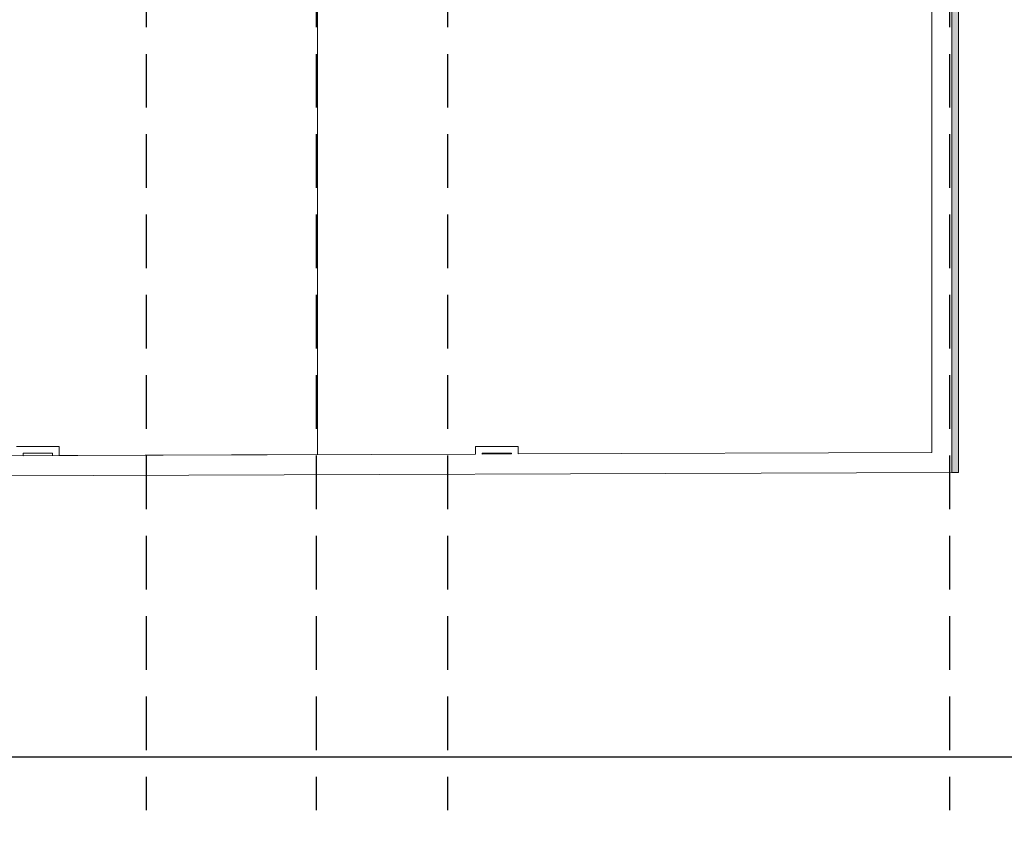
# Model space of a CAD drawing. Header units: metres. Extents: x -31 to 25.9, y -59.6 to 3.
# Tile 38 of 53: x -3.5 to 3.9, y -11.5 to -5.5. Entities that reach past the tile are written whole.
import ezdxf

# ---------------------------------------------------------------- set-up
doc = ezdxf.new("R2010")
doc.units = ezdxf.units.M
doc.linetypes.add('DASHED', pattern=[0.6, 0.4, -0.2])
doc.layers.add('A-ALCAT-LINIES-REFERIDA', color=9, linetype='Continuous', plot=False)
doc.layers.add('A-ALCAT-REF-IMATGE', color=8, linetype='Continuous', plot=False)
for name, color, linetype, lineweight in [('A-P02', 7, 'Continuous', 15), ('MURS DETALL', 7, 'Continuous', 20), ('OMBREJAT SOLID', 7, 'Continuous', 20), ('PAVIMENTOS', 7, 'Continuous', 5)]:
    doc.layers.add(name, color=color, linetype=linetype, lineweight=lineweight)
picture_1 = doc.add_image_def('image1.png', size_in_pixel=(1650, 1200))

msp = doc.modelspace()

# ---------------------------------------------------------------- hatches: boundary and pattern name
at = {"layer": 'OMBREJAT SOLID', "lineweight": 15, "true_color": 0x828282}
msp.add_hatch(color=8, dxfattribs=at).paths.add_polyline_path([(3.4683, -8.8766), (3.5183, -8.8764), (3.5183, -4.1865), (3.4683, -4.1865), (3.4683, -6.1323)])

# ---------------------------------------------------------------- linework, layer by layer
at = {"layer": 'A-ALCAT-LINIES-REFERIDA', "linetype": 'DASHED'}
for p, q in [((-2.55, -3.35), (-2.55, -11.4)), ((-1.28, -3.35), (-1.28, -11.4)), ((-0.3, -3.35), (-0.3, -11.4)), ((3.45, -3.35), (3.45, -11.4))]:
    msp.add_line(p, q, dxfattribs=at)
at = {"layer": 'A-P02'}
for p, q in [((3.3185, -8.7271), (3.3185, -4.2515)), ((-3.4704, -8.6824), (-3.5204, -8.6824)), ((-3.4704, -8.6824), (-3.2504, -8.6824)), ((-3.4704, -8.7324), (-3.4704, -8.7512)), ((-3.2504, -8.7324), (-3.4704, -8.7324)), ((-3.2504, -8.7504), (-3.4704, -8.7512)), ((-3.4704, -8.7512), (-3.2504, -8.7504)), ((-3.2004, -8.6824), (-3.2504, -8.6824)), ((-3.2504, -8.7504), (-3.2504, -8.7324)), ((-3.2004, -8.6824), (-3.2004, -8.7502)), ((-3.2004, -8.7502), (-0.0904, -8.7392)), ((-1.2715, -8.7434), (-3.2004, -8.7502)), ((-0.0904, -8.7392), (-0.0904, -8.6824)), ((-0.0404, -8.6824), (-0.0904, -8.6824)), ((-0.0404, -8.6824), (0.1796, -8.6824)), ((-0.0404, -8.7324), (-0.0404, -8.739)), ((0.1796, -8.7324), (-0.0404, -8.7324)), ((-0.0404, -8.739), (0.1796, -8.7383)), ((0.2296, -8.6824), (0.1796, -8.6824)), ((0.1796, -8.7383), (0.1796, -8.7324)), ((0.2296, -8.6824), (0.2296, -8.7381)), ((0.2296, -8.7381), (3.3185, -8.7271)), ((3.4683, -8.8766), (3.4683, -8.7266)), ((3.4683, -8.8766), (-10.1255, -8.9248)), ((-10.1255, -8.9248), (3.4683, -8.8766))]:
    msp.add_line(p, q, dxfattribs=at)
at = {"layer": 'MURS DETALL'}
for p, q in [((3.4683, -4.1865), (3.4683, -8.8766)), ((3.5183, -8.8764), (3.5183, -4.1865)), ((3.4683, -8.8766), (3.5183, -8.8764))]:
    msp.add_line(p, q, dxfattribs=at)
at = {"layer": 'PAVIMENTOS'}
for p, q in [((-1.2715, -3.3918), (-1.2715, -8.7434)), ((-1.2715, -8.7434), (-1.2715, -3.3918)), ((-1.2715, -8.7434), (-1.2715, -3.4719)), ((-1.2715, -3.4719), (-1.2715, -8.7434)), ((-1.2715, -8.7434), (-3.9465, -8.7529)), ((-3.9465, -8.7529), (-1.2715, -8.7434)), ((3.4683, -8.7266), (3.4683, -8.8766)), ((3.4683, -8.8766), (3.4683, -8.7266)), ((3.4683, -8.7266), (3.4683, -8.8067)), ((3.4683, -8.8067), (3.4683, -8.7266))]:
    msp.add_line(p, q, dxfattribs=at)

# ---------------------------------------------------------------- pictures from other files: only their frames are drawn
at = {"layer": 'A-ALCAT-REF-IMATGE'}
image = msp.add_image(picture_1, insert=(-12, -23), size_in_units=(16.5, 12), dxfattribs=at)

doc.saveas('drawing.dxf')
